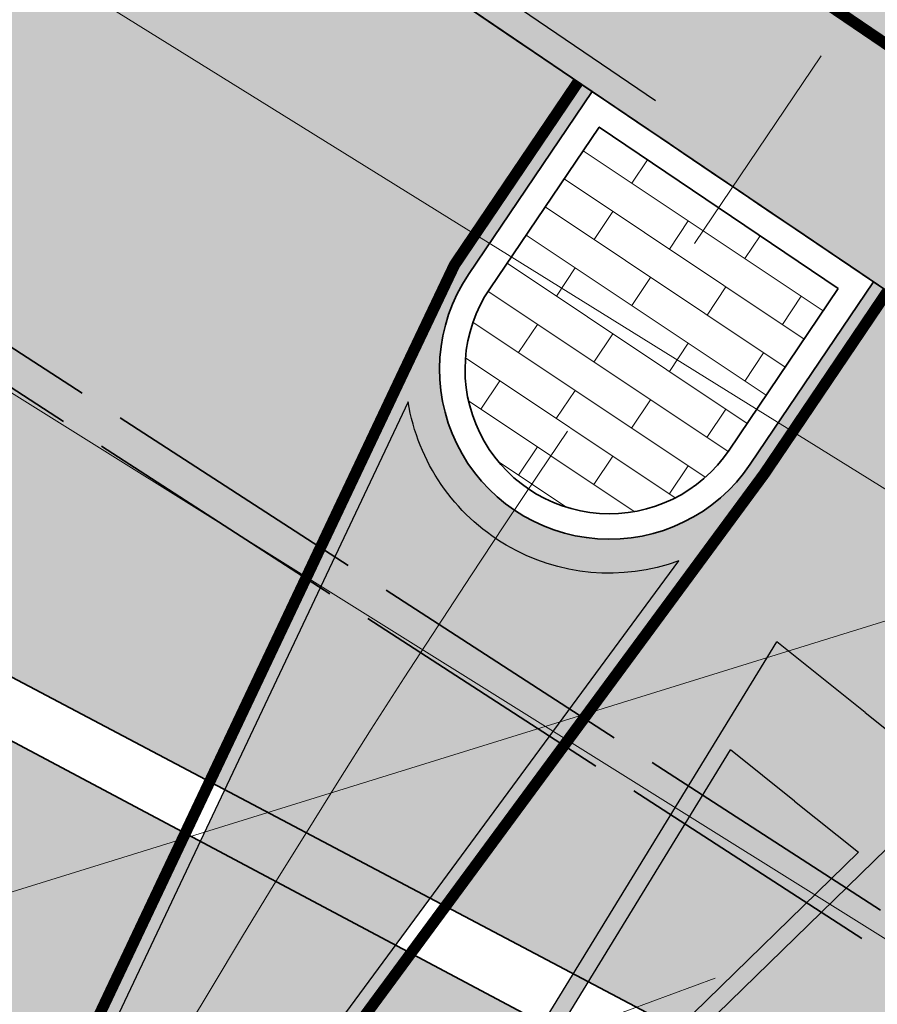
# Model space of a CAD drawing. Header units: metres. Extents: x 180563 to 183411, y 416314 to 418230.
# Tile 74 of 256: x 181273.52 to 181281.1, y 417611.75 to 417620.45. Entities that reach past the tile are written whole.
import ezdxf
from ezdxf import colors
from ezdxf.entities.mleader import LeaderData, LeaderLine
from ezdxf.math import Vec2, Vec3

# ---------------------------------------------------------------- set-up
doc = ezdxf.new("R2010")
doc.units = ezdxf.units.M
for name, pattern in [('AM-AS', [16, 10, -2, 2, -2]), ('RI-BETON', [7, 6, -1]), ('VW-30-270_STREEP', [3, 0.3, -2.7])]:
    doc.linetypes.add(name, pattern=pattern)
doc.layers.get('0').update_dxf_attribs({"color": 40, "lineweight": 0})
doc.layers.add('B-XX-KW-KUNSTWERK_DUIKER-G', color=20, linetype='Continuous', lineweight=18, true_color=0xff3f00, plot=False)
for name, color, linetype, lineweight in [('N-WE-AM-AS_WEG_ERFTOEGANGSWEG-G', 6, 'AM-AS', 18), ('N-WE-AM-AS_WEG_GEBIEDSONTSLUITINGSWEG-G', 10, 'AM-AS', 18), ('N-WE-VH-KANTOPSLUITING_ACHTERKANTBAND-G', 50, 'Continuous', 35), ('N-WE-VH-KANTVERHARDING_ETW-G', 7, 'Continuous', 35), ('N-WE-VH-KANTVERHARDING_FIETSPAD-G', 7, 'Continuous', 35), ('N-WE-VW-MARKERING_DWARS_OVERSTEEK_BLOKSTREEP50-G', 7, 'VW-BLOK50-N', 25), ('N-WE-VW-MARKERING_LANGS_STREEP_30270_010-G', 7, 'VW-30-270_STREEP', 25), ('N-WE-VW-MARKERING_LANGS_STREEP_DOORGETROKKEN_010-G', 7, 'Continuous', 25), ('N-WE-VW-MARKERING_PUNTSTUK-G', 7, 'Continuous', 25), ('N-WE-VW-MARKERING_VERKEERSTEKEN-S', 7, 'Continuous', 25), ('N-WE-WH-DUIKER_BETON-G', 150, 'RI-BETON', 35), ('N-WE-WH-T18', 7, 'Continuous', 18)]:
    doc.layers.add(name, color=color, linetype=linetype, lineweight=lineweight)
for name, color, linetype, lineweight, transparency in [('N-WE-VH-VERHARDING_ASFALT_DEKLAAG-A', 252, 'Continuous', 18, 0.5), ('N-WE-VH-VERHARDING_ASFALT_DEKLAAG_ROOD-A', 20, 'Continuous', 18, 0.5), ('N-WE-VH-VERHARDING_BETONSTRAATSTEEN_WAALFORMAAT-A', 142, 'Continuous', 18, 0.25)]:
    doc.layers.add(name, color=color, linetype=linetype, lineweight=lineweight, transparency=transparency)
doc.styles.add('NLCS-ISO-M500-T25', font='NLCS-ISO.ttf', dxfattribs={"height": 1.25})
doc.linetypes.add('VW-BLOK50-N', pattern='A,0,-0.5,[148,NLCS.SHX,S=1,R=0,X=-0.5,Y=0],-0.5', length=1)

# ---------------------------------------------------------------- blocks, each defined once
blk = doc.blocks.new('N-SVW-MARKERING_VERKEERSTEKEN_VOORWAARSCHUWINGSDRIEHOEK_8.0')
h = blk.add_hatch(color=256)
h.paths.add_polyline_path([(-1.000000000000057, 7.999999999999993), (2.839395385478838e-14, 2.273736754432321e-13), (1, 8.000000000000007), (0, 8.000000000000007)])
h.paths.add_polyline_path([(-5.684341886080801e-14, 7.000000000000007), (0.7238326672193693, 7.000000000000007), (2.838007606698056e-14, 1.209338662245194), (-0.7238326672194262, 6.999999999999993)], flags=16)
for p, q in [((5.684341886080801e-14, 0), (-1.000000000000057, 7.999999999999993)), ((-5.684341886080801e-14, 8.000000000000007), (-1.000000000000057, 7.999999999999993)), ((0, 0), (1, 8.000000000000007)), ((0, 8.000000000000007), (1, 8.000000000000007)), ((0, 1.209338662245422), (-0.7238326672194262, 6.999999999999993)), ((-5.684341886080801e-14, 7.000000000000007), (-0.723832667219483, 6.999999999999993)), ((5.684341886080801e-14, 1.209338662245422), (0.7238326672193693, 7.000000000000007)), ((0, 7.000000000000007), (0.7238326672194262, 7.000000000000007))]:
    blk.add_line(p, q)

msp = doc.modelspace()

# ---------------------------------------------------------------- hatches: boundary and pattern name
at = {"layer": 'N-WE-VH-VERHARDING_ASFALT_DEKLAAG-A'}
h = msp.add_hatch(color=256, dxfattribs=at)
h.dxf.hatch_style = 1
edge = h.paths.add_edge_path(flags=16)
edge.add_line((181266.421371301, 417647.7449301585), (181267.3135911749, 417647.1243517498))
edge.add_arc((182390.9257179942, 419263.5190614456), 1968.56192919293, 235.1954939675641, 235.5561027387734)
edge.add_arc((181276.6619183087, 417638.8467284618), 1.500000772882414, -124.38568554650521, 55.61431445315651, ccw=False)
edge.add_arc((182390.9257197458, 419263.5190640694), 1971.561932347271, 235.16386169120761, 235.5561913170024, ccw=False)
edge.add_arc((181265.5645242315, 417646.5137465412), 1.500000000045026, 55.163861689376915, 235.1638616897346, ccw=False)
edge = h.paths.add_edge_path(flags=16)
edge.add_arc((182390.9257071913, 419263.5190458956), 1968.561910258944, 236.22275975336, 236.6167799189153)
edge.add_arc((181306.9286178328, 417618.4980017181), 1.500001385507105, -123.41165025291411, 56.72320394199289, ccw=False)
edge.add_arc((182390.9257072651, 419263.5190459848), 1971.561910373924, 236.2230003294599, 236.6168392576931, ccw=False)
edge.add_arc((181295.6367655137, 417625.9946514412), 1.500022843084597, 56.10695293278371, 236.6547733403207, ccw=False)
edge = h.paths.add_edge_path(flags=16)
edge.add_arc((182267.7584848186, 419021.3355650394), 1699.549995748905, 245.3727450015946, 245.6976238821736)
edge.add_arc((181568.9223495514, 417473.7562151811), 1.499999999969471, 245.6976238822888, 425.6976238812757)
edge.add_arc((182267.7584892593, 419021.3355747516), 1696.550006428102, 245.37274500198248, 245.6976238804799, ccw=False)
edge.add_arc((181560.158536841, 417477.743617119), 1.500000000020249, 65.3727449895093, 245.3727449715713)
edge = h.paths.add_edge_path(flags=16)
edge.add_line((181994.7633016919, 417267.5241882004), (181964.0698458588, 417282.2425208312))
edge.add_arc((181790.9234461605, 416921.1600831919), 400.4500000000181, 64.38133117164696, 65.79861244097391)
edge.add_arc((181955.4959157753, 417287.3267184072), 0.9999999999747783, 69.63247948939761, 245.7986124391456, ccw=False)
edge.add_arc((181816.7843065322, 416913.6942894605), 399.5499999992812, 64.38103671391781, 69.63247948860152, ccw=False)
edge.add_line((181989.5434161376, 417273.9643167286), (181997.2069129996, 417270.2894651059))
edge.add_arc((181996.5553910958, 417268.9383406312), 1.500006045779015, -25.74337134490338, 64.25630207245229, ccw=False)
edge.add_line((181997.906519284, 417268.2868264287), (181997.6676287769, 417267.7914107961))
edge.add_arc((181996.3165071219, 417268.4429246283), 1.50000000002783, 244.25653299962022, 334.2565330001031, ccw=False)
edge.add_arc((181895.7239114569, 417059.8321053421), 230.0973752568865, 64.25653299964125, 64.50554044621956)
edge = h.paths.add_edge_path(flags=16)
edge.add_line((182104.0580458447, 417214.7262762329), (182085.8331860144, 417223.4655837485))
edge.add_arc((182258.5922956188, 417583.7356110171), 399.5499999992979, 242.6861429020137, 244.3810367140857, ccw=False)
edge.add_arc((181891.5007316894, 416872.9305859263), 400.4500000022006, 62.68614290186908, 64.38103671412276)
edge.add_line((182064.6489870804, 417234.0121337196), (182060.1465170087, 417236.1711884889))
edge.add_line((182060.1465170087, 417236.1711884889), (182022.5299168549, 417254.209353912))
edge.add_line((182022.5299168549, 417254.209353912), (182009.6421919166, 417260.3893625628))
edge.add_line((182009.6421919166, 417260.3893625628), (182009.8367648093, 417260.7951228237))
edge.add_line((182009.8367648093, 417260.7951228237), (182022.7244897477, 417254.6151141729))
edge.add_line((182022.7244897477, 417254.6151141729), (182064.8398338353, 417234.4196807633))
edge.add_line((182064.8398338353, 417234.4196807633), (182097.2557363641, 417221.0628313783))
edge.add_arc((181897.9365292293, 416874.7796295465), 399.5499996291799, 58.78416041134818, 60.075443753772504, ccw=False)
edge.add_arc((182104.4904300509, 417215.6279657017), 0.9999999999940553, -115.61896328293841, 58.78416040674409, ccw=False)
edge = h.paths.add_edge_path(flags=16)
edge.add_arc((180932.4700880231, 415892.1175290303), 1700.450000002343, 63.132378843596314, 63.924974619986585, ccw=False)
edge.add_arc((181701.4075209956, 417409.901218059), 1.000000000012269, 243.1323788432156, 419.5793798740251)
edge.add_arc((181499.6040637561, 417066.2189997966), 399.5500000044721, 59.57937987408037, 60.53961974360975)
edge.add_arc((181691.3775995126, 417405.7251361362), 9.624999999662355, 60.53961974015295, 68.5815191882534)
edge.add_line((181694.8924288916, 417414.6854151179), (181680.3013201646, 417420.4090379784))
edge.add_arc((181680.1187316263, 417419.94356894), 0.5000000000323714, 68.58151929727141, 243.9249743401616)
edge = h.paths.add_edge_path(flags=16)
edge.add_arc((181680.1187316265, 417419.94356894), 0.5000000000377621, 68.58151920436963, 243.9249744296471)
edge.add_arc((180932.4700876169, 415892.117528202), 1700.450000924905, 63.13237884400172, 63.9249744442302, ccw=False)
edge.add_arc((181701.4075209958, 417409.9012180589), 0.999999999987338, 243.132378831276, 419.5793798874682)
edge.add_arc((181499.6040633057, 417066.2189990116), 399.5500009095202, 59.57937987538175, 60.53961974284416)
edge.add_arc((181691.377599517, 417405.7251361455), 9.624999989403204, 60.53961974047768, 68.58151919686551)
edge.add_line((181694.8924288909, 417414.6854151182), (181680.3013201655, 417420.4090379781))
edge = h.paths.add_edge_path()
edge.add_line((181033.0028603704, 417820.6897694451), (181030.5116775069, 417817.5301763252))
edge.add_arc((185318.3099397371, 423241.9993992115), 6914.48337098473, 231.6752198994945, 233.9388467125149)
edge.add_arc((181012.6519479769, 417329.0515206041), 399.9983848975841, 53.23134850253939, 53.938848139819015, ccw=False)
edge.add_arc((181493.6442721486, 417972.7411903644), 403.5499999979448, 233.2313499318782, 235.1949882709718)
edge.add_arc((182390.9257103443, 419263.5190504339), 1975.561915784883, 235.1949882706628, 235.4212797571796)
edge.add_arc((182390.9257072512, 419263.5190459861), 1975.561910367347, 235.4212797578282, 236.6169555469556)
edge.add_arc((181525.9518411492, 417950.8722321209), 403.549999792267, 236.6169555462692, 239.1017050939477)
edge.add_arc((181113.3162874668, 417261.3618971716), 399.9999999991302, 57.45738260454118, 59.10170509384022, ccw=False)
edge.add_arc((182390.9257176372, 419263.5190624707), 1975.061929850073, 237.4573826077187, 238.7073108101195)
edge.add_arc((182390.9257072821, 419263.5190461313), 1975.061910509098, 238.7073108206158, 243.3553666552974)
edge.add_arc((181325.8161351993, 417140.6764458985), 400.0000057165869, 62.80119298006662, 63.355366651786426, ccw=False)
edge.add_arc((181965.7273091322, 418385.8726976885), 999.9999999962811, 242.8011929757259, 244.8548049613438)
edge.add_arc((182264.6752762, 419022.7500135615), 1703.549999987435, 244.8548049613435, 245.6235062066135)
edge.add_arc((180118.4752339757, 414286.3140772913), 3496.449999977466, 64.81384707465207, 65.62350620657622, ccw=False)
edge.add_line((181606.4266050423, 417450.3563209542), (181610.9455030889, 417448.2272794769))
edge.add_arc((180118.4752340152, 414286.3140773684), 3496.449999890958, 64.21818017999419, 64.73198948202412, ccw=False)
edge.add_line((181639.2400873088, 417434.716348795), (181670.3332164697, 417419.6975125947))
edge.add_arc((180932.4700880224, 415892.1175290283), 1696.450000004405, 62.96011553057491, 64.21818017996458, ccw=False)
edge.add_arc((182841.8347448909, 419633.0166956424), 2503.549996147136, 242.9601155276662, 243.1447444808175)
edge.add_arc((182162.6238776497, 418291.6236925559), 1000.000000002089, 243.1447444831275, 244.3810367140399)
edge.add_line((181730.2396714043, 417389.9342237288), (181853.9053023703, 417330.6332475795))
edge.add_line((181853.9053023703, 417330.6332475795), (181891.061373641, 417312.8159180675))
edge.add_line((181891.061373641, 417312.8159180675), (181897.2858365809, 417309.8311216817))
edge.add_line((181897.2858365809, 417309.8311216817), (181963.5044478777, 417278.0775272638))
edge.add_line((181963.5044478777, 417278.0775272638), (181971.1422850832, 417274.4393758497))
edge.add_line((181971.1422850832, 417274.4393758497), (181991.327, 417264.879))
edge.add_line((181991.327, 417264.879), (181992.079, 417264.515))
edge.add_line((181992.079, 417264.515), (181993.975, 417263.597))
edge.add_line((181993.975, 417263.597), (182012.385, 417254.688))
edge.add_line((182012.385, 417254.688), (182018.101, 417251.9469999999))
edge.add_line((182018.101, 417251.9469999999), (182018.0840521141, 417251.9051478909))
edge.add_line((182018.0840521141, 417251.9051478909), (182076.44479169, 417223.9196130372))
edge.add_line((182076.44479169, 417223.9196130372), (182139.6315825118, 417193.6198575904))
edge.add_line((182139.6315825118, 417193.6198575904), (182139.6770349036, 417193.5980619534))
edge.add_line((182139.6770349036, 417193.5980619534), (182160.765325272, 417183.4856883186))
edge.add_arc((182343.9232624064, 417565.4413533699), 423.600000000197, 244.3810386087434, 252.5258950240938)
edge.add_line((182216.7268854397, 417161.3893249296), (182226.8023124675, 417158.217560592))
edge.add_arc((182151.7336291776, 416919.7543710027), 250.0000000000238, 69.67063188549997, 72.52589502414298, ccw=False)
edge.add_line((182238.5877141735, 417154.1821166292), (182255.2274778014, 417148.0171832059))
edge.add_line((182255.2274778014, 417148.0171832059), (182256.5475957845, 417151.5803119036))
edge.add_arc((182256.8857542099, 417152.5214011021), 1.000000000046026, 74.81650509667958, 250.2352849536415, ccw=False)
edge.add_line((182257.147665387, 417153.4864930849), (182258.0083183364, 417157.2352828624))
edge.add_arc((182313.9483987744, 417400.8963332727), 250.0000001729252, 254.8165050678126, 257.0700086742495, ccw=False)
edge.add_line((182248.4706043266, 417159.6233374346), (182237.6629667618, 417162.5563646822))
edge.add_arc((182303.1407611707, 417403.8293603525), 250.0000000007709, 252.5258950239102, 254.8165050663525, ccw=False)
edge.add_line((182228.0720778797, 417165.3661707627), (182218.8888635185, 417168.2570647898))
edge.add_arc((182343.9232624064, 417565.4413533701), 416.4000000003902, 244.3810386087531, 252.525895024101, ccw=False)
edge.add_line((182163.8784913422, 417189.9778525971), (182145.833652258, 417198.6308346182))
edge.add_arc((182318.7873228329, 417559.3066278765), 400.0000000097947, 238.4165808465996, 244.381038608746, ccw=False)
edge.add_arc((181897.9365152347, 416874.7796054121), 403.5500275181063, 58.41658145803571, 64.37994115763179)
edge.add_line((182072.4321312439, 417238.6530788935), (182025.794417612, 417261.0171094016))
edge.add_line((182025.794417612, 417261.0171094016), (181991.2729529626, 417277.5710746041))
edge.add_arc((181816.7843065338, 416913.6942894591), 403.5500000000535, 64.38103671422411, 70.3455075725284)
edge.add_arc((182087.056245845, 417670.4278497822), 399.9999999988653, 244.3810367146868, 250.34550757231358, ccw=False)
edge.add_line((181914.1025633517, 417309.7520622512), (181885.1575948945, 417323.6318207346))
edge.add_line((181885.1575948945, 417323.6318207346), (181750.5912443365, 417388.1605940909))
edge.add_arc((181923.5462577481, 417748.8357434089), 399.9999999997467, 238.15746587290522, 244.38082528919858, ccw=False)
edge.add_arc((181499.6040637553, 417066.2189997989), 403.5500000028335, 58.15746587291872, 64.21818017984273)
edge.add_line((181675.1262810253, 417429.5983521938), (181644.0244867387, 417444.6213738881))
edge.add_arc((180118.4752339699, 414286.3140772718), 3507.44999999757, 64.21818018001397, 65.62350620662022)
edge.add_arc((181399.5502938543, 417113.5109048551), 403.549999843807, 65.62350620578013, 69.59298173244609)
edge.add_arc((181677.6347093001, 417868.8340820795), 401.3422855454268, 243.0432052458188, 249.9840945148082, ccw=False)
edge.add_arc((182264.6752761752, 419022.7500135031), 1695.999999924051, 242.32913509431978, 243.03758471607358, ccw=False)
edge.add_arc((182390.92588004, 419263.5193751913), 1967.862282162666, 242.2105599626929, 242.3291350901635, ccw=False)
edge.add_arc((182390.9257071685, 419263.5190458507), 1967.861910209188, 238.7812462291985, 242.2105599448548, ccw=False)
edge.add_arc((181578.2919742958, 417922.6919184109), 400.0000000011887, 232.39639598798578, 238.78124622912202, ccw=False)
edge.add_arc((181087.4206071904, 417285.3653902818), 404.4499999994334, 52.39639598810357, 56.61710014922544)
edge.add_arc((182127.3627245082, 418865.1477469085), 1486.896640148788, 236.2270752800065, 236.6510802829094, ccw=False)
edge.add_arc((182370.5963038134, 419233.9724161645), 1928.697474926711, 235.189868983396, 236.3115455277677, ccw=False)
edge.add_arc((181039.2420212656, 417319.0640495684), 403.5500000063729, 55.19498827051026, 59.46724989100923)
edge.add_arc((181447.4701584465, 418011.1929324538), 400.0000000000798, 233.4982623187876, 239.46724989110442, ccw=False)
edge.add_arc((185318.2645985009, 423241.9395540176), 6907.208296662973, 232.0955652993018, 233.4982620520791, ccw=False)
edge.add_arc((181564.1122510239, 418420.2885722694), 796.4000000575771, 230.5528841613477, 232.0955691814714, ccw=False)
edge.add_arc((181216.9484118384, 417998.3522870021), 249.9999999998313, 225.4885475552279, 230.5528841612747, ccw=False)
edge.add_line((181041.6854576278, 417820.0747032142), (181036.8913745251, 417824.7877195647))
edge.add_line((181036.8913745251, 417824.7877195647), (181034.331044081, 417822.1833498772))
edge.add_arc((181033.6401504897, 417821.4603934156), 1.000000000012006, -129.5900460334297, 46.299113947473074, ccw=False)
h = msp.add_hatch(color=256, dxfattribs=at)
h.dxf.hatch_style = 1
edge = h.paths.add_edge_path()
edge.add_arc((181262.9088126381, 417627.0654924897), 11.99999993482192, -1.9191336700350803, 55.42127983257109, ccw=False)
edge.add_line((181274.9020816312, 417626.6636252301), (181280.5977878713, 417622.7947203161))
edge.add_arc((181290.3567860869, 417615.8117443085), 12.00000000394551, 128.6144091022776, 144.41467689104, ccw=False)
edge.add_arc((181283.4919487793, 417624.4067433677), 0.9999999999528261, -16.702705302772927, 128.6144091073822, ccw=False)
edge.add_arc((181272.9560498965, 417627.5682068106), 12.00000074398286, 327.49702767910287, 343.2972945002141, ccw=False)
edge.add_line((181283.0764133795, 417621.1200860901), (181287.9159865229, 417617.8659970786))
edge.add_arc((181292.7588140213, 417606.8860064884), 12.00054880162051, 110.05826218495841, 113.80032601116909, ccw=False)
edge.add_arc((181292.7586160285, 417606.8866514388), 11.99987506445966, 65.2203118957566, 110.0584303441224, ccw=False)
edge.add_line((181297.788126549, 417617.7816514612), (181297.9752579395, 417617.6932914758))
edge.add_arc((181292.7586002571, 417606.8865120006), 12.00000000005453, 56.45995288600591, 64.23242786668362, ccw=False)
edge.add_arc((182390.9257072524, 419263.5190459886), 1975.561910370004, 235.42127975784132, 236.4599528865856, ccw=False)
h = msp.add_hatch(color=256, dxfattribs=at)
h.dxf.hatch_style = 1
edge = h.paths.add_edge_path()
edge.add_arc((182390.9257011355, 419263.5190370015), 1984.711899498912, 235.7575522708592, 235.9125490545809)
edge.add_line((181278.578798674, 417619.8141691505), (181277.4875583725, 417618.1990247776))
edge.add_arc((181278.7314167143, 417617.3606812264), 1.500001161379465, 146.0205674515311, 326.0331740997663)
edge.add_line((181279.9754594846, 417616.5226113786), (181280.988405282, 417618.0218720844))
edge.add_line((181280.988405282, 417618.0218720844), (181281.0646179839, 417618.1346745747))
edge.add_line((181281.0646179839, 417618.1346745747), (181284.6413915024, 417615.7245503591))
edge.add_arc((181292.7586002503, 417606.8865120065), 11.99999999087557, 132.5656126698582, 141.1543588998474)
edge.add_line((181283.4125373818, 417614.413205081), (181282.7174843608, 417613.5501422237))
edge.add_line((181282.7174843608, 417613.5501422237), (181280.5690682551, 417610.8824059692))
edge.add_line((181280.5690682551, 417610.8824059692), (181271.4727101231, 417615.6866037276))
edge.add_line((181271.4727101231, 417615.6866037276), (181274.1363169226, 417622.8293054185))
h = msp.add_hatch(color=256, dxfattribs=at)
h.dxf.hatch_style = 1
edge = h.paths.add_edge_path()
edge.add_line((181261.3231923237, 417588.298940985), (181264.4300000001, 417587.271))
edge.add_line((181264.4300000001, 417587.271), (181265.4637861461, 417589.5629618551))
edge.add_arc((181311.0419591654, 417569.0049915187), 50.00000000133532, 141.1543588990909, 155.722312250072, ccw=False)
edge.add_line((181272.1000305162, 417600.3662126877), (181280.2379145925, 417610.4712050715))
edge.add_line((181280.2379145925, 417610.4712050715), (181271.2993452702, 417615.2217102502))
edge.add_line((181271.2993452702, 417615.2217102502), (181262.7471188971, 417592.2881444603))
edge.add_arc((181403.2926906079, 417539.8768641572), 150.0000001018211, 159.5488572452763, 161.0944252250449)
edge.add_line((181261.3846148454, 417588.4782845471), (181261.3231923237, 417588.298940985))
at = {"layer": 'N-WE-VH-VERHARDING_ASFALT_DEKLAAG_ROOD-A'}
h = msp.add_hatch(color=256, dxfattribs=at)
h.dxf.hatch_style = 1
edge = h.paths.add_edge_path()
edge.add_line((181287.9159865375, 417617.8659970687), (181274.9020816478, 417626.6636252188))
edge.add_arc((181262.9088125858, 417627.0654924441), 12.00000000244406, 339.32838955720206, 358.080866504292, ccw=False)
edge.add_arc((182390.9257077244, 419263.5190467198), 1984.7119112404, 235.7575496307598, 236.1236779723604)
edge.add_arc((181290.8893107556, 417609.7449376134), 8.648252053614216, 110.1089496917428, 136.2395457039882, ccw=False)
at = {"layer": 'N-WE-VH-VERHARDING_BETONSTRAATSTEEN_WAALFORMAAT-A'}
h = msp.add_hatch(dxfattribs=at)
h.set_pattern_fill('AVH-BSS_WAALFORMAAT_HALFST-SO', color=256, scale=5.999999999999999, angle=236.2629140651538, pattern_type=2)
h.set_pattern_definition([(326.2629140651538, (0, 0), (0.1666148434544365, 0.2494784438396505), []), (236.2629140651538, (0, 0), (0.3323420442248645, -0.5827081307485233), [0.2999999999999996, -0.2999999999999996])])
edge = h.paths.add_edge_path()
edge.add_line((181280.7521313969, 417618.0740698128), (181278.642053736, 417619.4996993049))
edge.add_line((181278.642053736, 417619.4996993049), (181277.6740688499, 417618.0731722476))
edge.add_arc((181278.7314168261, 417617.3606813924), 1.275001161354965, 146.0260547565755, 326.0397106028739)
edge.add_line((181279.7889345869, 417616.6484425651), (181280.7521313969, 417618.0740698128))
at = {"layer": 'N-WE-VW-MARKERING_PUNTSTUK-G'}
h = msp.add_hatch(color=256, dxfattribs=at)
h.dxf.hatch_style = 1
edge = h.paths.add_edge_path()
edge.add_arc((181278.7314167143, 417617.3606812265), 1.800001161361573, 189.1906876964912, 289.96304828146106, ccw=False)
edge.add_line((181276.9545235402, 417617.0731836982), (181270.805437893, 417604.0854898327))
edge.add_line((181270.805437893, 417604.0854898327), (181279.3459623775, 417615.6688367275))

# ---------------------------------------------------------------- linework, layer by layer
at = {"layer": 'B-XX-KW-KUNSTWERK_DUIKER-G'}
msp.add_lwpolyline([(181271.924, 417622.044), (181284.404, 417614.294)], dxfattribs=at)
at = {"layer": 'N-WE-AM-AS_WEG_ERFTOEGANGSWEG-G', "flags": 128}
msp.add_lwpolyline([(181259.9294919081, 417579.2413596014), (181264.1831156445, 417590.997326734, -0.0402384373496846), (181267.1818474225, 417597.5774492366), (181273.5960099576, 417609.0974127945, -0.02153924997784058), (181278.1053891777, 417616.4340984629), (181283.8801696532, 417624.9813489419)], format="xyb", dxfattribs=at)
at = {"layer": 'N-WE-AM-AS_WEG_GEBIEDSONTSLUITINGSWEG-G', "flags": 128}
msp.add_lwpolyline([(180998.6357589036, 417852.5923585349), (181032.404589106, 417822.5537126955, 0.01636333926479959), (181072.6352749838, 417789.059309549, 0.006800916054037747), (181222.52458611, 417675.5955956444, 0.03786963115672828), (181475.3950408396, 417517.5334610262, 0.01437539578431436), (181563.1980470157, 417474.6641448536, -0.006131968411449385), (181640.9581216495, 417438.2731532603), (181672.0512508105, 417423.25431706, -0.00548939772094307), (181705.4900083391, 417406.6472787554, 0.006200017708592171), (181761.0471846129, 417379.1537028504), (182144.1001733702, 417195.4695541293, 1.733259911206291e-06), (182144.102712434, 417195.4683612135), (182147.6425671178, 417193.7708816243), (182148.8545265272, 417193.1897434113), (182150.0665531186, 417192.6087453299), (182151.2787140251, 417192.0280275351), (182152.491076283, 417191.4477302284), (182153.7037067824, 417190.8679936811), (182154.916672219, 417190.2889582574), (182156.1300390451, 417189.7107644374), (182157.3438734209, 417189.13355284), (182158.5582411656, 417188.5574642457), (182159.7732077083, 417187.9826396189), (182160.9888380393, 417187.4092201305), (182162.2051966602, 417186.8373471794), (182163.4223475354, 417186.2671624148), (182164.6403540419, 417185.6988077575), (182165.8592789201, 417185.1324254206), (182167.0791842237, 417184.5681579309), (182168.3001312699, 417184.0061481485), (182169.5221805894, 417183.4465392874), (182170.7453918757, 417182.8894749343), (182171.9698239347, 417182.3350990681), (182173.1955346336, 417181.7835560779), (182174.4225808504, 417181.2349907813), (182175.6510184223, 417180.6895484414), (182176.8809020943, 417180.1473747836), (182178.1122854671, 417179.6086160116), (182179.3452209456, 417179.0734188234), (182180.5797596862, 417178.5419304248), (182181.8159515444, 417178.0142985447), (182183.0538450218, 417177.4906714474), (182184.2934872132, 417176.9711979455), (182185.5348487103, 417176.4514943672, 0.02042757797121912), (182217.8078744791, 417164.8231948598), (182298.8362061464, 417139.3153159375)], format="xyb", dxfattribs=at)
at = {"layer": 'N-WE-VH-KANTOPSLUITING_ACHTERKANTBAND-G', "flags": 128}
msp.add_lwpolyline([(181280.7521313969, 417618.0740698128), (181278.642053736, 417619.4996993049), (181277.6740688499, 417618.0731722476, 1.000119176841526), (181279.7889345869, 417616.6484425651)], format="xyb", close=True, dxfattribs=at)
at = {"layer": 'N-WE-VH-KANTVERHARDING_ETW-G', "flags": 128}
for points in [[(181274.1363169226, 417622.8293054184), (181271.4727101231, 417615.6866037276), (181280.5690682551, 417610.8824059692), (181282.7174843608, 417613.5501422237), (181283.4125373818, 417614.413205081, -0.03749302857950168), (181284.6413915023, 417615.7245503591), (181282.6570855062, 417617.0616280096), (181281.0646180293, 417618.134674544), (181279.9754594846, 417616.5226113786, -1.000110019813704), (181277.4875583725, 417618.1990247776), (181278.578798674, 417619.8141691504)], [(181281.0646180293, 417618.134674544), (181278.5787986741, 417619.8141691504), (181277.4875583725, 417618.1990247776, 1.000110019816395), (181279.9754594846, 417616.5226113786)]]:
    msp.add_lwpolyline(points, format="xyb", close=True, dxfattribs=at)
msp.add_lwpolyline([(181264.4300000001, 417587.271), (181265.4637861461, 417589.5629618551, -0.06365043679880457), (181272.1000305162, 417600.3662126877), (181280.2379145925, 417610.4712050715), (181271.2993452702, 417615.2217102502), (181262.7471188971, 417592.2881444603, 0.006743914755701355), (181261.3846148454, 417588.4782845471), (181261.3231923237, 417588.2989409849)], format="xyb", dxfattribs=at)
at = {"layer": 'N-WE-VH-KANTVERHARDING_FIETSPAD-G', "flags": 128}
msp.add_lwpolyline([(181287.9159865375, 417617.8659970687), (181274.9020816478, 417626.6636252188, -0.08200620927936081), (181274.1362413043, 417622.8293568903, 0.001597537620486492), (181284.6432164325, 417615.7264565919, -0.1145128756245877)], format="xyb", close=True, dxfattribs=at)
at = {"layer": 'N-WE-VH-VERHARDING_ASFALT_DEKLAAG-A', "flags": 128}
msp.add_lwpolyline([(181030.5116775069, 417817.5301763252, 0.009877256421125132), (181248.1103501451, 417652.4058908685, -0.003087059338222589), (181252.0851416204, 417649.4738258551, 0.008568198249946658), (181263.3038270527, 417641.3865739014, 0.0009873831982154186), (181269.7192684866, 417636.9456589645, 0.005217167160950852), (181303.9050480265, 417613.9036519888, 0.01084218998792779), (181318.7225739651, 417604.593972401, -0.007174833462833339), (181328.4870018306, 417598.5585218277, 0.005453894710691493), (181365.05864134, 417575.7790444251, 0.02028375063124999), (181505.1983365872, 417498.1985157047, -0.002418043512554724)], format="xyb", dxfattribs=at)
at = {"layer": 'N-WE-VW-MARKERING_DWARS_OVERSTEEK_BLOKSTREEP50-G', "flags": 128}
msp.add_lwpolyline([(181273.5802521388, 417623.5128271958), (181279.1386556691, 417619.7364639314)], dxfattribs=at)
at = {"layer": 'N-WE-VW-MARKERING_LANGS_STREEP_30270_010-G', "const_width": 0.1, "flags": 128}
msp.add_lwpolyline([(180986.2411714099, 417824.7437339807, 0.169647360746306), (180992.7043190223, 417824.8568390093, -0.2557694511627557), (181011.5118158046, 417822.0680200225), (181050.4818818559, 417792.5648482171), (181088.8603851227, 417763.8678441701), (181106.4428537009, 417750.6582662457, 0.02553884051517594), (181115.1438405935, 417744.7944000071, -0.02998999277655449), (181125.0905482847, 417738.1188066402, 0.005416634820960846), (181245.3142702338, 417648.5660422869, -0.003087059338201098), (181249.2418609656, 417645.6687956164, 0.006334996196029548), (181257.6073137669, 417639.581402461, -0.0604589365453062), (181266.5181613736, 417631.4909814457, 0.06478422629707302), (181272.6410093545, 417626.0273731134, 0.0001903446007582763), (181273.8880841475, 417625.1764100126, 0.0037008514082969), (181298.2625291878, 417608.8206373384, 0.06259292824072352), (181305.3738646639, 417605.3098419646, -0.05214910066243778), (181315.1336783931, 417600.7416963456, 0.0006736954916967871), (181316.0779680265, 417600.1748594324, -0.007174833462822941), (181325.7166788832, 417594.2171152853, 0.002744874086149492), (181344.1085632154, 417582.6225361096, 0.02527112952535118), (181348.6844944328, 417580.0841452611), (181351.027575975, 417578.9351120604, -0.02366417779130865), (181355.3204809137, 417576.571723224, 0.01377616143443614), (181449.7979288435, 417522.0977990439, 0.007514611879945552), (181502.5585925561, 417494.6003581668, -0.01962053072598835), (181516.4166875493, 417486.9457718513), (181538.7846900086, 417473.4193157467, 0.02286406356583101), (181550.9740400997, 417466.7892534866), (181569.3012453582, 417457.8808707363), (181584.5765162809, 417450.4559547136), (181591.4509462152, 417447.1144712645, 0.03747415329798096), (181605.6159159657, 417441.4973012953), (181616.8212569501, 417437.9989072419, -0.03685644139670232), (181637.6064096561, 417429.7861408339), (181662.7871662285, 417417.6231431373, 0.001070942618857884), (181663.5663821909, 417417.2488166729), (181692.4074452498, 417403.4698508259, -0.005735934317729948), (181696.5618824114, 417401.4261852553, -0.0008244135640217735), (181701.5348958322, 417398.8982733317, 0.0008055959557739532), (181708.7399891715, 417395.2353959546, 0.005394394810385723), (181728.1858464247, 417385.651198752), (181818.6213139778, 417342.2849743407, 0.0124460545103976), (181827.783984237, 417338.1684863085, -0.01244605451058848), (181836.9466544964, 417334.0519982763), (181903.8053011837, 417301.9914897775, -0.01244605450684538), (181912.7517793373, 417297.4241570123, 0.01244605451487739), (181921.6982574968, 417292.8568242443), (181930.3228480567, 417288.7211024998), (181953.7519977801, 417277.4861988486, -0.04309347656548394), (181965.1310410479, 417270.7689607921), (181999.942554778, 417245.9480907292, -0.01274518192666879), (182004.0853443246, 417242.8319885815), (182008.5613063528, 417239.2831156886, 0.01330881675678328), (182010.7665493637, 417237.6282757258), (182013.2445432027, 417235.8698595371, 0.04540933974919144), (182021.3629033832, 417231.1524369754), (182040.1523161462, 417222.4067184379, 0.0622135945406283), (182052.3758159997, 417218.4727397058), (182080.7032204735, 417213.1099085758, -0.06560502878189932), (182099.7638053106, 417206.8330925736), (182198.1378642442, 417159.4165407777, 0.04242323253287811), (182214.2496132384, 417153.2718723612, -0.1178006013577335), (182255.4058388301, 417130.0300652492, 0.0850986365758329), (182270.060102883, 417120.4540084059), (182274.7784419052, 417118.4087694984)], format="xyb", dxfattribs=at)
at = {"layer": 'N-WE-VW-MARKERING_LANGS_STREEP_DOORGETROKKEN_010-G', "const_width": 0.1, "flags": 128}
msp.add_lwpolyline([(181278.4545743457, 417619.8982425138), (181277.3632211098, 417618.2829309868), (181276.9074555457, 417617.3243050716), (181270.0072709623, 417602.7501894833), (181279.5556908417, 417615.7005252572), (181280.0998057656, 417616.4387185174), (181281.1889756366, 417618.0507984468)], dxfattribs=at)
at = {"layer": 'N-WE-VW-MARKERING_PUNTSTUK-G', "flags": 128}
msp.add_lwpolyline([(181279.3459623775, 417615.6688367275, -0.4704169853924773), (181276.9545235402, 417617.0731836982), (181270.805437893, 417604.0854898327)], format="xyb", close=True, dxfattribs=at)
at = {"layer": 'N-WE-WH-DUIKER_BETON-G', "ltscale": 0.4, "flags": 128}
for points in [[(181285.8258936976, 417609.5422050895), (181268.0673127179, 417621.0401877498)], [(181285.6628469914, 417609.2903802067), (181267.9042660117, 417620.788362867)]]:
    msp.add_lwpolyline(points, dxfattribs=at)

# ---------------------------------------------------------------- block references
at = {"layer": 'N-WE-VW-MARKERING_VERKEERSTEKEN-S', "rotation": 321.3706104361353}
msp.add_blockref('N-SVW-MARKERING_VERKEERSTEKEN_VOORWAARSCHUWINGSDRIEHOEK_8.0', (181275.9963603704, 417608.0801007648), dxfattribs=at)

# ---------------------------------------------------------------- leaders
at = {"layer": 'N-WE-WH-T18'}
ml = msp.add_multileader_mtext('Standard', dxfattribs=at)
ml.set_content('\\pxi-3,l4,t4;Verleggen zaksloten  \\Pafmetingen als bestaand', color=256, style='NLCS-ISO-M500-T25')
ml.set_leader_properties(color=256, linetype='ByLayer', lineweight=-1)
ml.build(insert=Vec2(0, 0))
ml.multileader.update_dxf_attribs({"text_left_attachment_type": 5, "text_right_attachment_type": 5, "dogleg_length": 1.25, "arrow_head_size": 1.25})
ctx = ml.context
ctx.base_point, ctx.char_height, ctx.arrow_head_size, ctx.landing_gap_size, ctx.plane_origin, ctx.plane_x_axis, ctx.plane_y_axis = Vec3(181239.3724565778, 417623.7132903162), 1.25, 1.25, 0.45, Vec3(181271.0170090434, 417595.9441534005), Vec3(0.8319566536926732, -0.5548406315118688), Vec3(0.5548406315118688, 0.8319566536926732)
ctx.left_attachment, ctx.right_attachment = 5, 5
notes = []
notes.append((ctx, [(0, (1, 1, 0), (181256.6563560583, 417612.1864761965), (-0.8319566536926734, 0.5548406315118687), 1.250000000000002, [(1, [(181267.302113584, 417620.9932380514), (181285.2852076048, 417609.7578706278)], 0, [])])]))
ctx.mtext.insert, ctx.mtext.text_direction, ctx.mtext.rotation, ctx.mtext.width, ctx.mtext.flow_direction = Vec3(181241.8043710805, 417626.5487846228), Vec3(0.8319566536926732, -0.5548406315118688), 5.695013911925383, 50.08608352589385, 5
ml = msp.add_multileader_mtext('Standard', dxfattribs=at)
ml.set_content('Verwijderen bestaande duiker', color=256, style='NLCS-ISO-M500-T25')
ml.set_leader_properties(color=256, linetype='ByLayer', lineweight=-1)
ml.build(insert=Vec2(0, 0))
ml.multileader.update_dxf_attribs({"text_left_attachment_type": 5, "text_right_attachment_type": 5, "dogleg_length": 1.250000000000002, "arrow_head_size": 1.25})
ctx = ml.context
ctx.base_point, ctx.char_height, ctx.arrow_head_size, ctx.landing_gap_size, ctx.plane_origin, ctx.plane_x_axis, ctx.plane_y_axis = Vec3(181235.2430397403, 417620.9350905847), 1.25, 1.25, 0.45, Vec3(181265.9865459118, 417592.0416113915), Vec3(0.8319566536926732, -0.5548406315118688), Vec3(0.5548406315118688, 0.8319566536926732)
ctx.left_attachment, ctx.right_attachment = 5, 5
notes.append((ctx, [(0, (1, 1, 0), (181255.7507712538, 417607.2582690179), (-0.8319566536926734, 0.5548406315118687), 1.250000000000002, [(0, [(181282.4132436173, 417615.5240225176)], 0, [])])]))
ctx.mtext.insert, ctx.mtext.text_direction, ctx.mtext.rotation, ctx.mtext.width, ctx.mtext.flow_direction = Vec3(181236.5190362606, 417622.0373418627), Vec3(0.8319566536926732, -0.5548406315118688), 5.695013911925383, 50.08608352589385, 5
ml = msp.add_multileader_mtext('Standard', dxfattribs=at)
ml.set_content('\\pxi-3,l4,t4;Aanleg nieuwe duiker %%C500mm', color=256, style='NLCS-ISO-M500-T25')
ml.set_leader_properties(color=256, linetype='ByLayer', lineweight=-1)
ml.build(insert=Vec2(0, 0))
ml.multileader.update_dxf_attribs({"text_left_attachment_type": 5, "text_right_attachment_type": 5, "dogleg_length": 1.250000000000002, "arrow_head_size": 1.25})
ctx = ml.context
ctx.base_point, ctx.char_height, ctx.arrow_head_size, ctx.landing_gap_size, ctx.plane_origin, ctx.plane_x_axis, ctx.plane_y_axis = Vec3(181232.347911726, 417616.03079572), 1.25, 1.25, 0.45, Vec3(181264.5079260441, 417589.189316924), Vec3(0.8319566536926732, -0.5548406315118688), Vec3(0.5548406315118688, 0.8319566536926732)
ctx.left_attachment, ctx.right_attachment = 5, 5
notes.append((ctx, [(0, (1, 1, 0), (181253.063632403, 417602.2152639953), (-0.8319566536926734, 0.5548406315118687), 1.250000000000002, [(0, [(181280.8380427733, 417612.4142511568)], 0, [])])]))
ctx.mtext.insert, ctx.mtext.text_direction, ctx.mtext.rotation, ctx.mtext.width, ctx.mtext.flow_direction = Vec3(181233.6239082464, 417617.1330469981), Vec3(0.8319566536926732, -0.5548406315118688), 5.695013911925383, 50.08608352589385, 5
for ctx, leaders in notes:
    for number, flags, end, landing, length, lines in leaders:
        leader = LeaderData()
        leader.index, (leader.has_last_leader_line, leader.has_dogleg_vector, leader.attachment_direction) = number, flags
        leader.last_leader_point, leader.dogleg_vector, leader.dogleg_length = Vec3(end), Vec3(landing), length
        for number, points, colour, breaks in lines:
            line = LeaderLine()
            line.index, line.vertices, line.color, line.breaks = number, Vec3.list(points), colors.encode_raw_color(colour), breaks
            leader.lines.append(line)
        ctx.leaders.append(leader)

doc.saveas('drawing.dxf')
